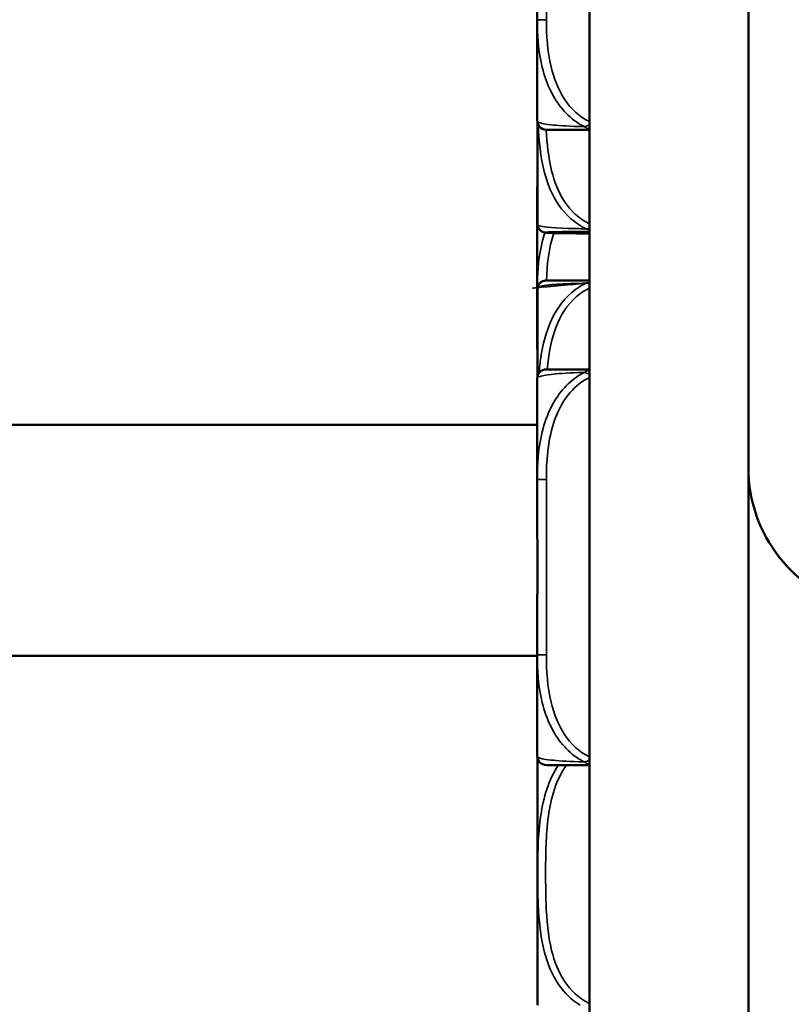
# Model space of a CAD drawing. Header units: inches. Extents: x -32 to 29.2, y -14.4 to 22.6.
# Tile 240 of 256: x 16.5 to 17.8, y -9.2 to -7.5. Entities that reach past the tile are written whole.
import ezdxf

# ---------------------------------------------------------------- set-up
doc = ezdxf.new("R2010")
doc.units = ezdxf.units.IN
doc.header["$MEASUREMENT"] = 0
for name, color, linetype, lineweight in [('Dimension (ANSI)', 7, 'Continuous', 25), ('Visible (ANSI)', 7, 'Continuous', 50), ('Visible Narrow (ANSI)', 7, 'Continuous', 35)]:
    doc.layers.add(name, color=color, linetype=linetype, lineweight=lineweight)
doc.styles.add('Note Text (ANSI)', font='tahoma.ttf')
doc.dimstyles.new('Default (ANSI)', dxfattribs={"dimtxt": 0.1879999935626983, "dimasz": 0.0984251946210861, "dimexe": 0.125, "dimexo": 0.0625, "dimgap": 0.031496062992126, "dimtad": 0, "dimtih": 1, "dimtoh": 1, "dimrnd": 1e-08, "dimzin": 4, "dimdsep": 46, "dimtxsty": 'Note Text (ANSI)', "dimcen": 0.09, "dimdle": 0.3937007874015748, "dimclrd": 256, "dimclre": 256, "dimclrt": 256, "dimadec": 0, "dimazin": 1, "dimtfac": 1.276595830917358, "dimtofl": 0, "dimtmove": 0, "dimatfit": 3, "dimfxl": 1, "dimtolj": 1, "dimtzin": 4, "dimlwd": -1, "dimlwe": -1, "dimarcsym": 0})

# ---------------------------------------------------------------- blocks, each defined once
blk = doc.blocks.new('*D6')
at = {"layer": 'Defpoints', "color": 0, "transparency": 16777216}
for p in [(20.6272915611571, -8.80873124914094), (20.14085363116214, -10.00682951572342), (19.6057605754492, -14.08864807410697)]:
    blk.add_point(p, dxfattribs=at)
at = {"layer": 'Dimension (ANSI)', "transparency": 16777216}
for p, q in [((20.61541954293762, -8.870093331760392), (19.58201653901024, -14.21137223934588)), ((20.12898161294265, -10.06819159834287), (19.33656820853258, -14.16388416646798)), ((18.73353036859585, -13.93893628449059), (18.83195556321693, -13.93893628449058)), ((18.83195556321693, -13.93893628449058), (19.16704584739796, -14.00376781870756)), ((19.26367904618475, -14.02246390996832), (19.16704584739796, -14.00376781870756)), ((19.702393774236, -14.10734416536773), (19.79902697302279, -14.12604025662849))]:
    blk.add_line(p, q, dxfattribs=at)
for points in [[(19.26679506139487, -14.00635837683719), (19.26056303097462, -14.03856944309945), (19.36031224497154, -14.04116000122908)], [(19.70550978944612, -14.0912386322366), (19.69927775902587, -14.12344969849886), (19.6057605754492, -14.08864807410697)]]:
    blk.add_solid(points, dxfattribs=at)
at = {"layer": 'Dimension (ANSI)', "transparency": 16777216, "insert": (17.74700949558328, -13.81595979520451), "char_height": 0.1879999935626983, "attachment_point": 1, "style": 'Note Text (ANSI)'}
blk.add_mtext('\\A1;.25 [6.4]', dxfattribs=at)
blk = doc.blocks.new('*D18')
at = {"layer": 'Defpoints', "color": 0, "transparency": 16777216}
for p in [(22.73690160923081, 4.484085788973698), (26.34454111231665, 3.786098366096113), (17.72679196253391, -10.52712577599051)]:
    blk.add_point(p, dxfattribs=at)
at = {"layer": 'Dimension (ANSI)', "transparency": 16777216}
for p, q in [((22.79826369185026, 4.472213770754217), (26.46726527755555, 3.762354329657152)), ((26.32584502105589, 3.689465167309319), (24.95440306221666, -3.399012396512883)), ((23.38296380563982, -11.52120221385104), (24.89462996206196, -3.707957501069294)), ((17.78815404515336, -10.53899779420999), (23.48699187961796, -11.64157944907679))]:
    blk.add_line(p, q, dxfattribs=at)
for points in [[(26.30973948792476, 3.692581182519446), (26.34195055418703, 3.686349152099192), (26.34454111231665, 3.786098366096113)], [(23.36685827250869, -11.51808619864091), (23.39906933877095, -11.52431822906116), (23.36426771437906, -11.61783541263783)]]:
    blk.add_solid(points, dxfattribs=at)
at = {"layer": 'Dimension (ANSI)', "transparency": 16777216, "insert": (24.16696113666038, -3.430508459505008), "char_height": 0.1879999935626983, "attachment_point": 1, "style": 'Note Text (ANSI)'}
blk.add_mtext('\\A1;15.69 [398.5]', dxfattribs=at)
blk = doc.blocks.new('*D19')
at = {"layer": 'Defpoints', "color": 0, "transparency": 16777216}
for p in [(19.40998581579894, 5.127760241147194), (17.72679196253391, -10.52712577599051), (28.78270581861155, -10.52712577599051)]:
    blk.add_point(p, dxfattribs=at)
at = {"layer": 'Dimension (ANSI)', "transparency": 16777216}
for p, q in [((19.47248581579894, 5.127760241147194), (28.90770581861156, 5.127760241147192)), ((28.78270581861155, 5.029335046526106), (28.78270581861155, -1.910631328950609)), ((28.78270581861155, -10.42870058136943), (28.78270581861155, -3.488734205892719)), ((17.78929196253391, -10.52712577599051), (28.90770581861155, -10.52712577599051))]:
    blk.add_line(p, q, dxfattribs=at)
for points in [[(28.76630161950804, 5.029335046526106), (28.79911001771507, 5.029335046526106), (28.78270581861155, 5.127760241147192)], [(28.76630161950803, -10.42870058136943), (28.79911001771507, -10.42870058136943), (28.78270581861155, -10.52712577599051)]]:
    blk.add_solid(points, dxfattribs=at)
at = {"layer": 'Dimension (ANSI)', "transparency": 16777216, "insert": (28.65972932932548, -3.457238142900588), "char_height": 0.1879999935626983, "attachment_point": 1, "rotation": 90, "style": 'Note Text (ANSI)'}
blk.add_mtext('\\A1;15.65 [397.6]', dxfattribs=at)

msp = doc.modelspace()

# ---------------------------------------------------------------- linework, layer by layer
at = {"layer": 'Visible (ANSI)'}
for p, q in [((17.45179196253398, 4.951570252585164), (17.45179196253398, -10.28842974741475)), ((17.72679196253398, -10.28842974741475), (17.72679196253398, 4.951570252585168)), ((17.72679196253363, -8.303136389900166), (17.72679196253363, 4.844550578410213)), ((17.36128015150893, -7.457588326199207), (17.36128015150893, -7.526803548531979)), ((17.36128015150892, -7.526803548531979), (17.36128015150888, -7.701608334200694)), ((17.36177593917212, -7.705528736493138), (17.36177593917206, -7.878638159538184)), ((17.36128015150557, -7.81942382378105), (17.36128015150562, -7.994228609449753)), ((17.36128015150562, -7.99422860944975), (17.36128015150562, -8.063443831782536)), ((17.36177593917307, -7.995127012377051), (17.36177593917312, -8.144153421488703)), ((17.36128015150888, -8.148073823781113), (17.36128015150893, -8.322878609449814)), ((17.36128015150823, -8.228268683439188), (15.82479196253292, -8.22826868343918)), ((17.36128015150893, -8.322878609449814), (17.36128015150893, -8.3920938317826)), ((17.36128015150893, -8.557588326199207), (17.36128015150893, -8.626803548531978)), ((17.36128015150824, -8.6282686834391), (15.82479196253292, -8.628268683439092)), ((17.36128015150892, -8.626803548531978), (17.36128015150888, -8.801608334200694)), ((17.36177593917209, -8.803100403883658), (17.36177593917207, -9.228638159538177))]:
    msp.add_line(p, q, dxfattribs=at)
for centre, radius, start, end in [((17.37702818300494, -7.701608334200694), 0.0157480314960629, 180, 270), ((17.37702818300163, -7.81942382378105), 0.0157480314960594, 165.5848762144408, 180), ((17.39130349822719, -7.878638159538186), 0.0295275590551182, 180, 185.8720102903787), ((17.48529589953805, -7.868971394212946), 0.1240157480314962, 185.8720102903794, 186.4569577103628), ((17.3757582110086, -7.99240349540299), 0.0137795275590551, 90.00000168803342, 173.5464570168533), ((17.39130349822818, -7.995127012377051), 0.0295275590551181, 174.1279897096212, 180), ((17.48529589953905, -8.004793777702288), 0.1240157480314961, 173.5464570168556, 174.1279897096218), ((17.37702818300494, -8.148073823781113), 0.0157480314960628, 90, 180), ((17.97679196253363, -8.303136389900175), 0.2499999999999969, 180, 256.2985567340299), ((17.37702818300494, -8.801608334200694), 0.0157480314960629, 180, 270), ((17.39130349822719, -9.228638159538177), 0.0295275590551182, 180, 185.8720102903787), ((17.48529589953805, -9.218971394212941), 0.1240157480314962, 185.8720102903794, 186.4569577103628)]:
    msp.add_arc(centre, radius, start, end, dxfattribs=at)
for points, knots in [([(17.37702818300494, -7.717356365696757), (17.37702818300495, -7.717356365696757), (17.3788457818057, -7.717356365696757), (17.38521003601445, -7.717356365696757), (17.39451239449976, -7.717356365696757), (17.4157579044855, -7.717356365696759), (17.45180815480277, -7.717356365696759)], [3.938294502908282, 3.938294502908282, 3.938294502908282, 3.938294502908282, 4.145724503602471, 4.145724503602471, 4.145724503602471, 4.448916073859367, 4.448916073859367, 4.448916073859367, 4.448916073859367]), ([(17.36206683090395, -7.882917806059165), (17.36231261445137, -7.885089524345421), (17.36308033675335, -7.887038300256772), (17.36497627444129, -7.890206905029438), (17.36609598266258, -7.891312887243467), (17.36852367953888, -7.893322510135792), (17.36966238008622, -7.893857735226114), (17.37283985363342, -7.895222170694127), (17.37394821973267, -7.895303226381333), (17.37707243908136, -7.895757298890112), (17.37897532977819, -7.89587644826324), (17.38443049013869, -7.896096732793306), (17.38665906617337, -7.896167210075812), (17.39226251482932, -7.896304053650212), (17.39563553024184, -7.896370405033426), (17.40349827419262, -7.896491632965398), (17.40781705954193, -7.896546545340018), (17.41673553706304, -7.896637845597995), (17.42108254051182, -7.896675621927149), (17.42999914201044, -7.896739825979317), (17.4344376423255, -7.896766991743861), (17.44318342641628, -7.896811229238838), (17.44742863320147, -7.896829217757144), (17.45180279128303, -7.896844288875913)], [-1.027211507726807, -1.027211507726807, -1.027211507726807, -1.027211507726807, -1.008953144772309, -1.008953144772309, -0.9875896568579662, -0.9875896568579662, -0.9545692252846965, -0.9545692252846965, -0.8723939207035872, -0.8723939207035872, -0.7325872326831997, -0.7325872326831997, -0.6626838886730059, -0.6626838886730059, -0.592780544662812, -0.592780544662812, -0.5303141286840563, -0.5303141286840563, -0.4804139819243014, -0.4804139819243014, -0.4378950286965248, -0.4378950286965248, -0.4014141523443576, -0.4014141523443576, -0.4014141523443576, -0.4014141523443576]), ([(17.45179339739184, -7.978623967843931), (17.45140618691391, -7.978623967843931), (17.45102053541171, -7.978623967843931), (17.45063650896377, -7.978623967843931), (17.43329293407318, -7.978623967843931), (17.41888248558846, -7.978623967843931), (17.40832153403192, -7.978623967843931), (17.39776058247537, -7.978623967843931), (17.39084815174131, -7.978623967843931), (17.3862242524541, -7.978623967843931), (17.3796795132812, -7.978623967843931), (17.37755984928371, -7.978623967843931), (17.37655714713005, -7.978623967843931), (17.37593045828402, -7.978623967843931), (17.37575821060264, -7.978623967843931), (17.37575821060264, -7.978623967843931)], [0.4015463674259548, 0.4015463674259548, 0.4015463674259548, 0.4015463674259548, 0.4047737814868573, 0.4047737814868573, 0.4047737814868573, 0.5505317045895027, 0.5505317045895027, 0.5505317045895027, 0.6962896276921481, 0.6962896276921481, 0.6962896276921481, 0.9025976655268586, 0.9025976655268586, 0.9025976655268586, 1.031540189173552, 1.031540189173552, 1.031540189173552, 1.031540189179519]), ([(17.36128015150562, -8.063443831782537), (17.36128015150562, -8.06388029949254), (17.3612802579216, -8.064316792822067), (17.36128812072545, -8.080820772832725), (17.36142238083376, -8.096883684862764), (17.36154368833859, -8.119837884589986), (17.36157215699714, -8.126536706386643), (17.36159431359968, -8.135712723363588), (17.36159865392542, -8.13818373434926), (17.36160274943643, -8.142068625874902), (17.36160367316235, -8.143482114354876), (17.36160402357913, -8.144895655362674)], [-0.4161139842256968, -0.4161139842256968, -0.4161139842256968, -0.4161139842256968, -0.4127690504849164, -0.4127690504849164, -0.2896446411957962, -0.2896446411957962, -0.2388934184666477, -0.2388934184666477, -0.2201881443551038, -0.2201881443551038, -0.2094893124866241, -0.2094893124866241, -0.2094893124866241, -0.2094893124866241]), ([(17.45180815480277, -8.13232579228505), (17.4157579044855, -8.13232579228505), (17.39451239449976, -8.13232579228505), (17.38521003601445, -8.13232579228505), (17.3788457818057, -8.13232579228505), (17.37702818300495, -8.13232579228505), (17.37702818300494, -8.13232579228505)], [-0.5106215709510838, -0.5106215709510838, -0.5106215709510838, -0.5106215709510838, -0.2074300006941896, -0.2074300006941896, -0.2074300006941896, 0, 0, 0, 0]), ([(17.36128015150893, -8.3920938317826), (17.36128015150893, -8.3925302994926), (17.3612802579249, -8.392966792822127), (17.36128812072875, -8.409470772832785), (17.36142238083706, -8.425533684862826), (17.36154368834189, -8.448487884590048), (17.36157215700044, -8.455186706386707), (17.36159431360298, -8.46436272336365), (17.36159865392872, -8.466833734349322), (17.36160295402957, -8.470912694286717), (17.36160391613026, -8.472520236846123), (17.36160434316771, -8.475650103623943), (17.36160388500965, -8.477172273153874), (17.36160125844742, -8.480743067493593), (17.36159855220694, -8.482791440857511), (17.36158691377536, -8.48896893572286), (17.36157441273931, -8.493096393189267), (17.36153588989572, -8.50282814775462), (17.36150657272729, -8.508428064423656), (17.36139251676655, -8.528192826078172), (17.36128715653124, -8.542235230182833), (17.3612802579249, -8.556715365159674), (17.36128015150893, -8.557151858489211), (17.36128015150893, -8.557588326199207)], [-0.4161139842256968, -0.4161139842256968, -0.4161139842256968, -0.4161139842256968, -0.4127690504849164, -0.4127690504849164, -0.2896446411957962, -0.2896446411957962, -0.2388934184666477, -0.2388934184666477, -0.2201881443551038, -0.2201881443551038, -0.2080204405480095, -0.2080204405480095, -0.1964990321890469, -0.1964990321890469, -0.1809938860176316, -0.1809938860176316, -0.1497410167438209, -0.1497410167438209, -0.1073161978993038, -0.1073161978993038, 0, 0, 0.0033356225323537, 0.0033356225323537, 0.0033356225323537, 0.0033356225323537]), ([(17.37702818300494, -8.817356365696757), (17.37702818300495, -8.817356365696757), (17.3788457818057, -8.817356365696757), (17.38521003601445, -8.817356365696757), (17.39451239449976, -8.817356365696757), (17.4157579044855, -8.817356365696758), (17.45180815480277, -8.817356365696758)], [3.938294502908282, 3.938294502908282, 3.938294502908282, 3.938294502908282, 4.145724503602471, 4.145724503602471, 4.145724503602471, 4.448916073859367, 4.448916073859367, 4.448916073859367, 4.448916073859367])]:
    msp.add_open_spline(points, degree=3, knots=knots, dxfattribs=at)
at = {"layer": 'Visible Narrow (ANSI)'}
for p, q in [((17.37702818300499, -7.526803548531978), (17.37702818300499, -7.222878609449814)), ((17.37702818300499, -7.526803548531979), (17.36128015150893, -7.526803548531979)), ((17.3619308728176, -7.706088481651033), (17.36193087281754, -7.88165902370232)), ((17.36178960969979, -7.994228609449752), (17.36128015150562, -7.994228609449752)), ((17.36193087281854, -7.992106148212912), (17.36193087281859, -8.143593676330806)), ((17.37702818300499, -8.322878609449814), (17.36128015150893, -8.322878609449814)), ((17.37702818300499, -8.626803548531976), (17.37702818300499, -8.322878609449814)), ((17.37702818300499, -8.626803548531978), (17.36128015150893, -8.626803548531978)), ((17.36193087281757, -8.806088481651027), (17.36193087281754, -9.231659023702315))]:
    msp.add_line(p, q, dxfattribs=at)
for points, knots in [([(17.36128015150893, -7.526803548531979), (17.36127764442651, -7.530551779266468), (17.36131786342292, -7.534325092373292), (17.36191681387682, -7.561680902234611), (17.36417970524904, -7.585862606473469), (17.37356313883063, -7.623701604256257), (17.37840304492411, -7.637756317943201), (17.39593499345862, -7.672989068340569), (17.41166914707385, -7.693109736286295), (17.4361601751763, -7.708543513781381), (17.43950991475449, -7.71037685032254), (17.44289982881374, -7.712072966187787)], [-2.5e-15, -2.5e-15, -2.5e-15, -2.5e-15, 0.0278591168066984, 0.0278591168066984, 0.2012729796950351, 0.2012729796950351, 0.3066356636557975, 0.3066356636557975, 0.4752159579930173, 0.4752159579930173, 0.5007189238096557, 0.5007189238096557, 0.5007189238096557, 0.5007189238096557]), ([(17.45180815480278, -7.703327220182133), (17.41575790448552, -7.686838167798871), (17.39451239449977, -7.647190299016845), (17.38521003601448, -7.608412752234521), (17.37884578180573, -7.581882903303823), (17.37702818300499, -7.554025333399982), (17.37702818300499, -7.526803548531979)], [-0.5106215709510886, -0.5106215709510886, -0.5106215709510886, -0.5106215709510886, -0.2074300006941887, -0.2074300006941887, -0.2074300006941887, 0, 0, 0, 0]), ([(17.44289982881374, -7.712072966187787), (17.43950991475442, -7.71198492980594), (17.43616017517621, -7.711888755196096), (17.41166914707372, -7.711077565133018), (17.39593499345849, -7.709989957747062), (17.378403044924, -7.707995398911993), (17.37356313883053, -7.707182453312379), (17.36417970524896, -7.704974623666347), (17.36191681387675, -7.70354101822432), (17.36131786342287, -7.702019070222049), (17.36127764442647, -7.701811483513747), (17.36128015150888, -7.701608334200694)], [-4.439013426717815, -4.439013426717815, -4.439013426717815, -4.439013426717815, -4.413510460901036, -4.413510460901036, -4.244930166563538, -4.244930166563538, -4.139567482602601, -4.139567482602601, -3.966153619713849, -3.966153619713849, -3.938294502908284, -3.938294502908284, -3.938294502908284, -3.938294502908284]), ([(17.36297532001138, -7.708715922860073), (17.36410766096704, -7.73611607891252), (17.36650026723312, -7.764148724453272), (17.37384029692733, -7.791723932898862), (17.37904218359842, -7.811266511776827), (17.38681866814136, -7.830608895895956), (17.39869973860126, -7.847890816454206), (17.41050033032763, -7.865055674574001), (17.42656388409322, -7.879998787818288), (17.44590795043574, -7.888819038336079)], [-0.9019587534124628, -0.9019587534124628, -0.9019587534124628, -0.9019587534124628, -0.6962896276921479, -0.6962896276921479, -0.6962896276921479, -0.5505317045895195, -0.5505317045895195, -0.5505317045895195, -0.4057611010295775, -0.4057611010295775, -0.4057611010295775, -0.4057611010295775]), ([(17.45179339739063, -7.880242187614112), (17.45140618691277, -7.880068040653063), (17.45102053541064, -7.87989104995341), (17.45063650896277, -7.879711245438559), (17.43329293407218, -7.871590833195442), (17.41888248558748, -7.857686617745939), (17.40832153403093, -7.841547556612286), (17.39776058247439, -7.825408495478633), (17.39084815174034, -7.807207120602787), (17.38622425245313, -7.78858366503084), (17.38044450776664, -7.765304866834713), (17.37811582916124, -7.741299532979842), (17.37695982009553, -7.717366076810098)], [0.4015463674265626, 0.4015463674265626, 0.4015463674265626, 0.4015463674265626, 0.4047737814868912, 0.4047737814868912, 0.4047737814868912, 0.5505317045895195, 0.5505317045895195, 0.5505317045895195, 0.6962896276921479, 0.6962896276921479, 0.6962896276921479, 0.8784829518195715, 0.8784829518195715, 0.8784829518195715, 0.8784829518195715]), ([(17.45179196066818, -7.708791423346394), (17.45147353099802, -7.708954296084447), (17.45115527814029, -7.709112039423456), (17.45053846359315, -7.709408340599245), (17.45023995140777, -7.709547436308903), (17.44934520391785, -7.709951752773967), (17.4487495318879, -7.710204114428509), (17.44720597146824, -7.710815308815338), (17.44626150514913, -7.711147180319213), (17.44450844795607, -7.711682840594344), (17.44369784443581, -7.711897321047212), (17.44289982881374, -7.712072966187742)], [-0.0164790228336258, -0.0164790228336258, -0.0164790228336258, -0.0164790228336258, -0.0147244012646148, -0.0147244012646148, -0.0130745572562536, -0.0130745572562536, -0.0097748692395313, -0.0097748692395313, -0.0044953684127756, -0.0044953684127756, 0.0001241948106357, 0.0001241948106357, 0.0001241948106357, 0.0001241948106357]), ([(17.44289982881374, -7.712072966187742), (17.44369784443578, -7.712659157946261), (17.44450844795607, -7.713196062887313), (17.44626150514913, -7.714244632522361), (17.44720597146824, -7.714741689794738), (17.4487495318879, -7.715450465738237), (17.44934520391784, -7.715699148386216), (17.45023995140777, -7.716035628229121), (17.45053846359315, -7.716141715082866), (17.45115527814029, -7.71634803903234), (17.45147353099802, -7.716447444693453), (17.45179196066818, -7.71653969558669)], [-0.0001241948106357, -0.0001241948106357, -0.0001241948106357, -0.0001241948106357, 0.0044953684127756, 0.0044953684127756, 0.0097748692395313, 0.0097748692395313, 0.0130745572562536, 0.0130745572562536, 0.0147244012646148, 0.0147244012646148, 0.0164790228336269, 0.0164790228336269, 0.0164790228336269, 0.0164790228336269]), ([(17.36128015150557, -7.81942382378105), (17.36127764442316, -7.819220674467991), (17.36131786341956, -7.819013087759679), (17.3614811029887, -7.818598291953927), (17.36160377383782, -7.818391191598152), (17.36177567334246, -7.81818181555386)], [3.6e-15, 3.6e-15, 3.6e-15, 3.6e-15, 0.0278591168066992, 0.0278591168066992, 0.0548554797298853, 0.0548554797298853, 0.0548554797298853, 0.0548554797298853]), ([(17.44590795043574, -7.888819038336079), (17.43968860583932, -7.88873149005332), (17.43373886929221, -7.888622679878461), (17.42818690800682, -7.888495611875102), (17.38985630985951, -7.887618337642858), (17.37392046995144, -7.885848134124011), (17.36747874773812, -7.884478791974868), (17.36230920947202, -7.883379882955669), (17.36206599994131, -7.882642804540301), (17.3620659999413, -7.882903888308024), (17.3620659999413, -7.882908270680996), (17.36206621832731, -7.882912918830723), (17.3620666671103, -7.882917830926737)], [-1.657319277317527, -1.657319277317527, -1.657319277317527, -1.657319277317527, -1.610773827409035, -1.610773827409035, -1.610773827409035, -1.28942523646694, -1.28942523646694, -1.28942523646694, -1.031540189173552, -1.031540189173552, -1.031540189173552, -1.027211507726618, -1.027211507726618, -1.027211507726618, -1.027211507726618]), ([(17.45179339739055, -7.896843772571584), (17.45140618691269, -7.896842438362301), (17.45102053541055, -7.896841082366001), (17.45063650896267, -7.896839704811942), (17.43329293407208, -7.896777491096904), (17.41888248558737, -7.896670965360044), (17.40832153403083, -7.896547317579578), (17.39776058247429, -7.896423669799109), (17.39084815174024, -7.896284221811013), (17.38622425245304, -7.89614154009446), (17.37967951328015, -7.895939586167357), (17.37755984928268, -7.895730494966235), (17.37655714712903, -7.895523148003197), (17.375930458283, -7.895393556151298), (17.37575821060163, -7.895263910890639), (17.37575821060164, -7.895134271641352), (17.37575821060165, -7.894874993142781), (17.37597439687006, -7.894615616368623), (17.3805695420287, -7.894357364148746), (17.38629551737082, -7.894035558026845), (17.40046070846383, -7.893699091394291), (17.43453235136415, -7.893503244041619), (17.43991430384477, -7.893472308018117), (17.44574720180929, -7.893445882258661), (17.45187625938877, -7.893424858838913)], [0.4015463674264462, 0.4015463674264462, 0.4015463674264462, 0.4015463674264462, 0.4047737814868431, 0.4047737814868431, 0.4047737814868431, 0.5505317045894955, 0.5505317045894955, 0.5505317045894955, 0.6962896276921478, 0.6962896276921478, 0.6962896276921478, 0.9025976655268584, 0.9025976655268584, 0.9025976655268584, 1.031540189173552, 1.031540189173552, 1.031540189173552, 1.28942523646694, 1.28942523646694, 1.28942523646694, 1.610773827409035, 1.610773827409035, 1.610773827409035, 1.661534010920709, 1.661534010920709, 1.661534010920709, 1.661534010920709]), ([(17.37466818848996, -7.895404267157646), (17.37290737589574, -7.900768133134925), (17.37136812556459, -7.906182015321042), (17.36417970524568, -7.93516955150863), (17.36191681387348, -7.959351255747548), (17.36131786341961, -7.986707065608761), (17.36127764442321, -7.990480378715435), (17.36128015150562, -7.994228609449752)], [-0.2414230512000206, -0.2414230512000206, -0.2414230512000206, -0.2414230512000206, -0.2012729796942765, -0.2012729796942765, -0.0278591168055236, -0.0278591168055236, 6.29e-14, 6.29e-14, 6.29e-14, 6.29e-14]), ([(17.3620659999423, -7.990854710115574), (17.36206599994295, -7.990854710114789), (17.36225977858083, -7.990618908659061), (17.36296480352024, -7.990196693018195), (17.36409284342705, -7.989521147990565), (17.36647746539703, -7.988374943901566), (17.3738402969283, -7.987201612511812), (17.3790421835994, -7.986372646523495), (17.38681866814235, -7.985530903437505), (17.39869973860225, -7.98481032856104), (17.41050033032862, -7.98409463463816), (17.42656388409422, -7.983504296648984), (17.44590795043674, -7.983164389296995)], [-1.031540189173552, -1.031540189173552, -1.031540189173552, -1.031540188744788, -0.9025976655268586, -0.9025976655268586, -0.9025976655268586, -0.6962896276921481, -0.6962896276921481, -0.6962896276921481, -0.5505317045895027, -0.5505317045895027, -0.5505317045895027, -0.4057611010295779, -0.4057611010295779, -0.4057611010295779, -0.4057611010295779]), ([(17.44590795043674, -7.983164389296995), (17.43968860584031, -7.986001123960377), (17.43373886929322, -7.989491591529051), (17.42818690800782, -7.993492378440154), (17.38985630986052, -8.021113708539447), (17.37392046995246, -8.068131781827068), (17.36747874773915, -8.111652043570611), (17.3661429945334, -8.120676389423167), (17.3651361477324, -8.129651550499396), (17.36437741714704, -8.138588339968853)], [-1.657319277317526, -1.657319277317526, -1.657319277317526, -1.657319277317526, -1.610773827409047, -1.610773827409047, -1.610773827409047, -1.28942523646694, -1.28942523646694, -1.28942523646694, -1.222790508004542, -1.222790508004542, -1.222790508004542, -1.222790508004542]), ([(17.37842715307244, -8.132325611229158), (17.37900678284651, -8.126024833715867), (17.3797118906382, -8.119728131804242), (17.38056954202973, -8.113436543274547), (17.38629551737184, -8.071431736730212), (17.40046070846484, -8.027513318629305), (17.43453235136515, -8.00194969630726), (17.43991430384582, -7.997911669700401), (17.4457472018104, -7.994462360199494), (17.45187625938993, -7.991718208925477)], [1.241292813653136, 1.241292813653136, 1.241292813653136, 1.241292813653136, 1.28942523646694, 1.28942523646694, 1.28942523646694, 1.610773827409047, 1.610773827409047, 1.610773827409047, 1.661534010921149, 1.661534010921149, 1.661534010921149, 1.661534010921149]), ([(17.36128015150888, -8.148073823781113), (17.36127764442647, -8.147870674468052), (17.36131786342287, -8.147663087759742), (17.36191681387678, -8.146141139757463), (17.36417970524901, -8.14470753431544), (17.37356313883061, -8.142499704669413), (17.37840304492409, -8.1416867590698), (17.39593499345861, -8.139692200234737), (17.41166914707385, -8.138604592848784), (17.43616017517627, -8.13779340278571), (17.43950991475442, -8.137697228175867), (17.44289982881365, -8.137609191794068)], [3.6e-15, 3.6e-15, 3.6e-15, 3.6e-15, 0.0278591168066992, 0.0278591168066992, 0.2012729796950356, 0.2012729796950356, 0.3066356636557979, 0.3066356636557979, 0.4752159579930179, 0.4752159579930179, 0.5007189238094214, 0.5007189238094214, 0.5007189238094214, 0.5007189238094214]), ([(17.44289982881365, -8.137609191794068), (17.43950991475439, -8.139305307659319), (17.4361601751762, -8.141138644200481), (17.41166914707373, -8.15657242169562), (17.3959349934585, -8.176693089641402), (17.37840304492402, -8.211925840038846), (17.37356313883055, -8.225980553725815), (17.36417970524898, -8.26381955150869), (17.36191681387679, -8.288001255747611), (17.36131786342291, -8.315357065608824), (17.36127764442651, -8.319130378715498), (17.36128015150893, -8.322878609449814)], [-0.5007189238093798, -0.5007189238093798, -0.5007189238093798, -0.5007189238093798, -0.4752159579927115, -0.4752159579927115, -0.306635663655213, -0.306635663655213, -0.2012729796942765, -0.2012729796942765, -0.0278591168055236, -0.0278591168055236, 6.29e-14, 6.29e-14, 6.29e-14, 6.29e-14]), ([(17.37702818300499, -8.322878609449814), (17.37702818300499, -8.319302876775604), (17.37705967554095, -8.315716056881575), (17.37712876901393, -8.312122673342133), (17.37776730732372, -8.278913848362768), (17.38150646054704, -8.24520775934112), (17.39357246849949, -8.214342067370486), (17.40410376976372, -8.18740226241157), (17.42203713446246, -8.161853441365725), (17.4476243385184, -8.1484164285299), (17.44899650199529, -8.147695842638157), (17.45038645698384, -8.14701171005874), (17.45179525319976, -8.14636507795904)], [0, 0, 0, 0, 0.0272470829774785, 0.0272470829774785, 0.0272470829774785, 0.2790553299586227, 0.2790553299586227, 0.2790553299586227, 0.4988354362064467, 0.4988354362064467, 0.4988354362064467, 0.5106215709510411, 0.5106215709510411, 0.5106215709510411, 0.5106215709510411]), ([(17.45179196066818, -8.133142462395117), (17.451473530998, -8.133234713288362), (17.45115527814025, -8.13333411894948), (17.45053846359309, -8.133540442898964), (17.4502399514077, -8.13364652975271), (17.44934520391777, -8.133983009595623), (17.44874953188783, -8.134231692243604), (17.44720597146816, -8.134940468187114), (17.44626150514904, -8.135437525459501), (17.44450844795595, -8.136486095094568), (17.4436978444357, -8.13702300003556), (17.44289982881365, -8.137609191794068)], [-0.0164790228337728, -0.0164790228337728, -0.0164790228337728, -0.0164790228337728, -0.014724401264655, -0.014724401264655, -0.0130745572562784, -0.0130745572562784, -0.0097748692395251, -0.0097748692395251, -0.0044953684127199, -0.0044953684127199, 0.0001241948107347, 0.0001241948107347, 0.0001241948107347, 0.0001241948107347]), ([(17.44289982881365, -8.137609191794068), (17.4436978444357, -8.137784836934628), (17.44450844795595, -8.137999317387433), (17.44626150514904, -8.138534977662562), (17.44720597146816, -8.138866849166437), (17.44874953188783, -8.139478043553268), (17.44934520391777, -8.139730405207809), (17.45023995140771, -8.140134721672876), (17.45053846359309, -8.140273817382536), (17.45115527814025, -8.140570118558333), (17.451473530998, -8.140727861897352), (17.45179196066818, -8.140890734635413)], [-0.0001241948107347, -0.0001241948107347, -0.0001241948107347, -0.0001241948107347, 0.0044953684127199, 0.0044953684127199, 0.0097748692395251, 0.0097748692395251, 0.0130745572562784, 0.0130745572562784, 0.014724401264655, 0.014724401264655, 0.0164790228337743, 0.0164790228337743, 0.0164790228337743, 0.0164790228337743]), ([(17.36128015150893, -8.626803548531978), (17.36127764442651, -8.630551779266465), (17.36131786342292, -8.634325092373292), (17.36191681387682, -8.66168090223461), (17.36417970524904, -8.685862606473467), (17.37356313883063, -8.723701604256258), (17.37840304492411, -8.7377563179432), (17.39593499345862, -8.772989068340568), (17.41166914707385, -8.793109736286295), (17.4361601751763, -8.80854351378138), (17.43950991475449, -8.81037685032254), (17.44289982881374, -8.812072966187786)], [-2.5e-15, -2.5e-15, -2.5e-15, -2.5e-15, 0.0278591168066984, 0.0278591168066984, 0.2012729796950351, 0.2012729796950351, 0.3066356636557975, 0.3066356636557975, 0.4752159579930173, 0.4752159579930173, 0.5007189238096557, 0.5007189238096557, 0.5007189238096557, 0.5007189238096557]), ([(17.45180815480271, -8.803327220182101), (17.41575790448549, -8.78683816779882), (17.39451239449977, -8.747190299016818), (17.38521003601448, -8.70841275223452), (17.37884578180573, -8.681882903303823), (17.37702818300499, -8.654025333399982), (17.37702818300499, -8.626803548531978)], [-0.5106215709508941, -0.5106215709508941, -0.5106215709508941, -0.5106215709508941, -0.2074300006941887, -0.2074300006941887, -0.2074300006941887, 0, 0, 0, 0]), ([(17.44289982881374, -8.812072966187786), (17.43950991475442, -8.81198492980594), (17.43616017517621, -8.811888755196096), (17.41166914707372, -8.811077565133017), (17.39593499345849, -8.80998995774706), (17.378403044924, -8.807995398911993), (17.37356313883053, -8.807182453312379), (17.36417970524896, -8.804974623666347), (17.36191681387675, -8.803541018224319), (17.36131786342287, -8.802019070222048), (17.36127764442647, -8.801811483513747), (17.36128015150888, -8.801608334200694)], [-4.439013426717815, -4.439013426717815, -4.439013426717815, -4.439013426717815, -4.413510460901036, -4.413510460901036, -4.244930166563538, -4.244930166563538, -4.139567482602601, -4.139567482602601, -3.966153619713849, -3.966153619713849, -3.938294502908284, -3.938294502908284, -3.938294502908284, -3.938294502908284]), ([(17.45179196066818, -8.808791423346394), (17.45147353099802, -8.808954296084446), (17.45115527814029, -8.809112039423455), (17.45053846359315, -8.809408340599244), (17.45023995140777, -8.809547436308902), (17.44934520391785, -8.809951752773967), (17.4487495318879, -8.810204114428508), (17.44720597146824, -8.810815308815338), (17.44626150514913, -8.811147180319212), (17.44450844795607, -8.81168284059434), (17.44369784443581, -8.81189732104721), (17.44289982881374, -8.81207296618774)], [-0.0164790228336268, -0.0164790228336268, -0.0164790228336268, -0.0164790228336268, -0.0147244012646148, -0.0147244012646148, -0.0130745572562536, -0.0130745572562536, -0.0097748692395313, -0.0097748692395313, -0.0044953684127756, -0.0044953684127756, 0.0001241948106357, 0.0001241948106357, 0.0001241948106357, 0.0001241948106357]), ([(17.44289982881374, -8.81207296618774), (17.44369784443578, -8.81265915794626), (17.44450844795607, -8.813196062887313), (17.44626150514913, -8.81424463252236), (17.44720597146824, -8.814741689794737), (17.4487495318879, -8.815450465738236), (17.44934520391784, -8.815699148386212), (17.45023995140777, -8.816035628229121), (17.45053846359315, -8.816141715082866), (17.45115527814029, -8.816348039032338), (17.45147353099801, -8.81644744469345), (17.45179196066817, -8.81653969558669)], [-0.0001241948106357, -0.0001241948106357, -0.0001241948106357, -0.0001241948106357, 0.0044953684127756, 0.0044953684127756, 0.0097748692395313, 0.0097748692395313, 0.0130745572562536, 0.0130745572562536, 0.0147244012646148, 0.0147244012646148, 0.0164790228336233, 0.0164790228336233, 0.0164790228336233, 0.0164790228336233]), ([(17.39832042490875, -8.816835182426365), (17.38079017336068, -8.84260321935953), (17.37189913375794, -8.874123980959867), (17.36747874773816, -8.903996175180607), (17.36230920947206, -8.938931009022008), (17.36206599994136, -8.973126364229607), (17.36206599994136, -9.00720418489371), (17.36206599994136, -9.024243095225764), (17.36225977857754, -9.041284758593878), (17.36296480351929, -9.05846058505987), (17.36409284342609, -9.085941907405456), (17.36647746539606, -9.11406306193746), (17.37384029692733, -9.141723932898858), (17.37904218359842, -9.161266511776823), (17.38681866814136, -9.18060889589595), (17.39869973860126, -9.197890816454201), (17.4083252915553, -9.211891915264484), (17.42078716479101, -9.224414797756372), (17.43555217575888, -9.233342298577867)], [-1.509938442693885, -1.509938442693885, -1.509938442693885, -1.509938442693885, -1.28942523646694, -1.28942523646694, -1.28942523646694, -1.031540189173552, -1.031540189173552, -1.031540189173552, -0.9025976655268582, -0.9025976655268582, -0.9025976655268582, -0.6962896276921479, -0.6962896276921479, -0.6962896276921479, -0.5505317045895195, -0.5505317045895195, -0.5505317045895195, -0.4324446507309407, -0.4324446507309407, -0.4324446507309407, -0.4324446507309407]), ([(17.45179339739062, -9.230242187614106), (17.45140618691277, -9.230068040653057), (17.45102053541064, -9.229891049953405), (17.45063650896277, -9.229711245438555), (17.43329293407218, -9.221590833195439), (17.41888248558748, -9.207686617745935), (17.40832153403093, -9.191547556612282), (17.39776058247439, -9.175408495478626), (17.39084815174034, -9.157207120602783), (17.38622425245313, -9.138583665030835), (17.37967951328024, -9.112223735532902), (17.37755984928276, -9.084932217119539), (17.3765571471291, -9.057868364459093), (17.37593045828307, -9.040953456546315), (17.3757582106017, -9.024031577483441), (17.3757582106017, -9.007110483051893), (17.3757582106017, -8.973268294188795), (17.3759743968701, -8.939413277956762), (17.38056954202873, -8.905705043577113), (17.38483568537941, -8.874410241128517), (17.3937864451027, -8.842053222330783), (17.41216442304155, -8.817016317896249)], [0.4015463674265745, 0.4015463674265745, 0.4015463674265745, 0.4015463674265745, 0.4047737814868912, 0.4047737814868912, 0.4047737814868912, 0.5505317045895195, 0.5505317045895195, 0.5505317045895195, 0.6962896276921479, 0.6962896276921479, 0.6962896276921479, 0.9025976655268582, 0.9025976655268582, 0.9025976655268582, 1.031540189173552, 1.031540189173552, 1.031540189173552, 1.28942523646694, 1.28942523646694, 1.28942523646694, 1.528846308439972, 1.528846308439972, 1.528846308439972, 1.528846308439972])]:
    msp.add_open_spline(points, degree=3, knots=knots, dxfattribs=at)
for points in [[(17.45179196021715, -7.889152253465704), (17.44981794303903, -7.88911345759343), (17.4478492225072, -7.889009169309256), (17.44590795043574, -7.888819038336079)], [(17.44590795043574, -7.888819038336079), (17.4478492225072, -7.889541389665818), (17.44981794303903, -7.890152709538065), (17.45179196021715, -7.890668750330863)], [(17.37724453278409, -7.978624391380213), (17.37804307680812, -7.950748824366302), (17.38119963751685, -7.922637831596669), (17.38979394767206, -7.896258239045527)], [(17.4517919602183, -7.981311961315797), (17.44981794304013, -7.981828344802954), (17.44784922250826, -7.982440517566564), (17.44590795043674, -7.983164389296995)], [(17.44590795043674, -7.983164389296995), (17.44784922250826, -7.982968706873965), (17.44981794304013, -7.982859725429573), (17.4517919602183, -7.982816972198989)]]:
    msp.add_open_spline(points, degree=3, dxfattribs=at)

# ---------------------------------------------------------------- dimensions: what is measured, and where the dimension line sits
at = {"layer": 'Dimension (ANSI)'}
for base, p1, p2, angle, override, picture, middle in [((28.78270581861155, -10.52712577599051), (19.40998581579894, 5.127760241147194), (17.72679196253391, -10.52712577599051), 90, {"dimtih": 0, "dimtoh": 0, "dimdec": 2, "dimtp": 0, "dimtm": 0, "dimtdec": 2, "dimatfit": 1}, '*D19', (28.78270581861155, -2.699682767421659)), ((26.34454111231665, 3.786098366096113), (17.72679196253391, -10.52712577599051), (22.73690160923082, 4.484085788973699), 79.04999999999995, {"dimdec": 2, "dimtp": 0, "dimtm": 0, "dimtdec": 2, "dimatfit": 1}, '*D18', (24.92451651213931, -3.553484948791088)), ((19.6057605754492, -14.08864807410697), (20.14085363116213, -10.00682951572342), (20.62729156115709, -8.80873124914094), 349.0500000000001, {"dimdec": 2, "dimtp": 0, "dimtm": 0, "dimtdec": 2, "dimtmove": 1, "dimatfit": 1}, '*D6', (18.82975701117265, -13.93893628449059))]:
    dim = msp.add_linear_dim(base=base, p1=p1, p2=p2, angle=angle, dimstyle='Default (ANSI)', override=override, dxfattribs=at)
    dim.commit()
    dim.dimension.update_dxf_attribs({"geometry": picture, "text_midpoint": middle, "dimtype": 160})

doc.saveas('drawing.dxf')
